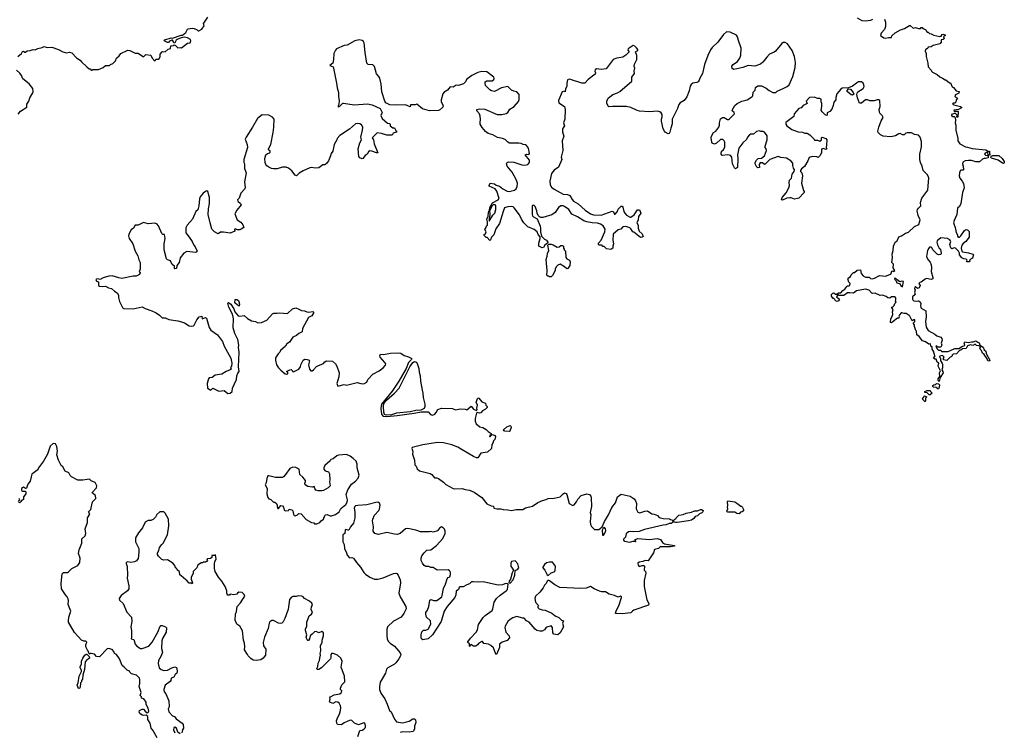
# Model space of a CAD drawing. Extents: x 2029662 to 2246637, y 225654 to 401419.
# Tile 60 of 256: x 2133926 to 2147117, y 264172 to 273716. Entities that reach past the tile are written whole.
import ezdxf

# ---------------------------------------------------------------- set-up
doc = ezdxf.new("R2010")
doc.units = 0

msp = doc.modelspace()

# ---------------------------------------------------------------- linework, layer by layer
at = {"layer": '0CON20XD'}
for points in [[(2133902, 273225), (2133948, 273265), (2133965, 273292), (2133977, 273297), (2133993, 273283), (2134005, 273282), (2134025, 273298), (2134067, 273303), (2134105, 273318), (2134135, 273312), (2134168, 273332), (2134225, 273342), (2134255, 273358), (2134295, 273342), (2134355, 273349), (2134445, 273316), (2134504, 273284), (2134555, 273274), (2134595, 273280), (2134625, 273273), (2134685, 273207), (2134734, 273174), (2134752, 273152), (2134824, 273084), (2134855, 273060), (2134868, 273058), (2134885, 273040), (2134895, 273040), (2134905, 273050), (2134982, 273048), (2135045, 273078), (2135075, 273102), (2135127, 273103), (2135143, 273117), (2135175, 273130), (2135210, 273165), (2135225, 273200), (2135259, 273231), (2135280, 273265), (2135375, 273308), (2135400, 273305), (2135475, 273270), (2135515, 273270), (2135585, 273220), (2135618, 273252), (2135682, 273242), (2135702, 273202), (2135735, 273160), (2135752, 273188), (2135785, 273187), (2135795, 273192), (2135810, 273225), (2135808, 273255), (2135835, 273288), (2135845, 273292), (2135875, 273288), (2135915, 273322), (2135945, 273331), (2135953, 273367), (2135985, 273372), (2135995, 273380), (2136015, 273371), (2136045, 273341), (2136075, 273344), (2136095, 273339), (2136175, 273402), (2136210, 273405), (2136220, 273435), (2136213, 273453), (2136174, 273474), (2136135, 273481), (2136087, 273473), (2136035, 273452), (2136020, 273440), (2136005, 273408), (2135995, 273400), (2135985, 273420), (2135975, 273440), (2135965, 273442), (2135933, 273427), (2135918, 273412), (2135905, 273410), (2135860, 273435), (2135870, 273445), (2135955, 273472), (2135975, 273468), (2136091, 273509), (2136105, 273508), (2136152, 273545), (2136175, 273588), (2136185, 273592), (2136235, 273602), (2136265, 273600), (2136305, 273580), (2136315, 273568), (2136325, 273568), (2136365, 273590), (2136397, 273633), (2136390, 273665), (2136400, 273685), (2136445, 273748)], [(2145145, 273740), (2145210, 273705), (2145255, 273699), (2145328, 273712), (2145355, 273723)], [(2145513, 273725), (2145524, 273685), (2145526, 273624), (2145510, 273585), (2145468, 273535), (2145460, 273505), (2145503, 273473), (2145525, 273470), (2145565, 273480), (2145605, 273480), (2145612, 273498), (2145655, 273540), (2145725, 273580), (2145781, 273599), (2145845, 273640), (2145855, 273640), (2145895, 273602), (2145925, 273610), (2145965, 273600), (2145995, 273600), (2146005, 273610), (2146015, 273610), (2146025, 273600), (2146060, 273585), (2146070, 273565), (2146085, 273550), (2146098, 273548), (2146115, 273530), (2146135, 273528), (2146171, 273511), (2146255, 273490), (2146273, 273497), (2146284, 273516), (2146295, 273523), (2146323, 273515), (2146323, 273505), (2146302, 273485), (2146310, 273465), (2146297, 273453), (2146272, 273448), (2146272, 273415), (2146255, 273392), (2146165, 273370), (2146137, 273353), (2146095, 273350), (2146090, 273335), (2146075, 273320), (2146060, 273315), (2146058, 273295), (2146070, 273265), (2146068, 273225), (2146092, 273135), (2146098, 273085), (2146135, 273040), (2146140, 273025), (2146153, 273013), (2146215, 272982), (2146255, 272950), (2146290, 272935), (2146325, 272910), (2146335, 272910), (2146382, 272872), (2146395, 272870), (2146420, 272815), (2146435, 272810), (2146470, 272765), (2146510, 272755), (2146508, 272732), (2146465, 272712), (2146452, 272695), (2146458, 272685), (2146490, 272665), (2146470, 272645), (2146468, 272612), (2146455, 272600), (2146433, 272597), (2146422, 272585), (2146440, 272575), (2146530, 272555), (2146542, 272545), (2146542, 272538), (2146505, 272512), (2146440, 272505), (2146445, 272490), (2146495, 272490), (2146500, 272485), (2146495, 272410), (2146482, 272412), (2146480, 272425), (2146490, 272435), (2146455, 272470), (2146448, 272462), (2146410, 272445), (2146410, 272435), (2146425, 272420), (2146445, 272420), (2146460, 272405), (2146462, 272365), (2146457, 272335), (2146467, 272305), (2146467, 272263), (2146468, 272235), (2146494, 272125), (2146494, 272094), (2146522, 272055), (2146595, 272012), (2146625, 272011), (2146685, 271991), (2146868, 271975), (2146905, 271950), (2146913, 271957), (2146920, 271955), (2146920, 271925), (2146928, 271915), (2146917, 271903), (2146900, 271900), (2146898, 271938), (2146885, 271940), (2146862, 271928), (2146852, 271915), (2146864, 271904), (2146885, 271898), (2146900, 271900), (2146900, 271865), (2146865, 271858), (2146855, 271862), (2146825, 271850), (2146785, 271812), (2146735, 271812), (2146675, 271829), (2146635, 271829), (2146594, 271826), (2146562, 271808), (2146557, 271785), (2146567, 271755), (2146570, 271705), (2146565, 271700), (2146535, 271700), (2146525, 271690), (2146516, 271664), (2146514, 271626), (2146523, 271593), (2146554, 271554), (2146571, 271521), (2146578, 271465), (2146557, 271403), (2146534, 271255), (2146516, 271215), (2146488, 271192), (2146481, 271105), (2146444, 271026), (2146438, 270995), (2146460, 270935), (2146472, 270865), (2146488, 270835), (2146488, 270818), (2146500, 270805), (2146515, 270803), (2146535, 270822), (2146583, 270895), (2146595, 270902), (2146605, 270906), (2146625, 270901), (2146645, 270878), (2146644, 270805), (2146603, 270747), (2146565, 270718), (2146548, 270695), (2146537, 270655), (2146548, 270615), (2146555, 270608), (2146635, 270593), (2146694, 270574), (2146702, 270565), (2146689, 270521), (2146652, 270498), (2146657, 270487), (2146652, 270475), (2146620, 270475), (2146612, 270485), (2146617, 270497), (2146605, 270510), (2146574, 270514), (2146548, 270525), (2146518, 270568), (2146517, 270587), (2146502, 270615), (2146462, 270655), (2146445, 270660), (2146415, 270649), (2146399, 270659), (2146387, 270705), (2146399, 270745), (2146397, 270755), (2146385, 270770), (2146355, 270784), (2146265, 270793), (2146216, 270754), (2146214, 270735), (2146220, 270700), (2146245, 270658), (2146262, 270642), (2146272, 270585), (2146267, 270573), (2146235, 270569), (2146215, 270577), (2146160, 270635), (2146149, 270655), (2146135, 270670), (2146115, 270668), (2146104, 270656), (2146086, 270624), (2146074, 270546), (2146092, 270505), (2146125, 270467), (2146139, 270435), (2146142, 270395), (2146138, 270345), (2146159, 270265), (2146157, 270245), (2146135, 270237), (2146075, 270250), (2146055, 270243), (2146005, 270201), (2145984, 270196), (2145972, 270185), (2145990, 270155), (2145976, 270124), (2145955, 270117), (2145925, 270138), (2145920, 270135), (2145914, 270115), (2145922, 270095), (2145915, 270065), (2145921, 270035), (2145888, 270005), (2145886, 269975), (2145892, 269962), (2145903, 269953), (2145934, 269946), (2145965, 269950), (2145988, 269938), (2145999, 269915), (2145992, 269885), (2145997, 269865), (2146005, 269853), (2146067, 269817), (2146070, 269735), (2146060, 269675), (2146068, 269598), (2146095, 269553), (2146185, 269506), (2146212, 269482), (2146265, 269462), (2146278, 269448), (2146283, 269425), (2146270, 269385), (2146280, 269355), (2146268, 269332), (2146258, 269328)], [(2143557, 273437), (2143544, 273485), (2143528, 273508), (2143445, 273550), (2143395, 273553), (2143355, 273520), (2143277, 273415), (2143202, 273345), (2143179, 273311), (2143144, 273235), (2143102, 273115), (2143073, 272995), (2143038, 272935), (2143030, 272905), (2143016, 272884), (2142997, 272873), (2142945, 272868), (2142921, 272849), (2142908, 272825), (2142897, 272765), (2142863, 272685), (2142828, 272635), (2142775, 272602), (2142755, 272580), (2142740, 272525), (2142669, 272385), (2142668, 272322), (2142647, 272265), (2142635, 272208), (2142625, 272190), (2142615, 272188), (2142575, 272210), (2142563, 272225), (2142546, 272255), (2142523, 272355), (2142522, 272385), (2142534, 272415), (2142532, 272445), (2142519, 272469), (2142502, 272482), (2142465, 272490), (2142366, 272484), (2142231, 272491), (2142200, 272500), (2142115, 272540), (2142055, 272554), (2141866, 272554), (2141825, 272548), (2141814, 272554), (2141794, 272594), (2141793, 272627), (2141810, 272665), (2141830, 272685), (2141874, 272716), (2141935, 272737), (2141968, 272755), (2142127, 272895), (2142127, 272945), (2142162, 272995), (2142160, 273025), (2142168, 273065), (2142158, 273088), (2142161, 273119), (2142192, 273185), (2142192, 273235), (2142178, 273285), (2142206, 273304), (2142209, 273315), (2142191, 273341), (2142165, 273363), (2142145, 273370), (2142078, 273325), (2142075, 273310), (2142092, 273285), (2142045, 273240), (2142005, 273214), (2141925, 273201), (2141876, 273184), (2141785, 273056), (2141715, 273049), (2141655, 273059), (2141635, 273046), (2141629, 273025), (2141640, 273005), (2141636, 272985), (2141542, 272915), (2141495, 272868), (2141455, 272864), (2141305, 272914), (2141285, 272919), (2141265, 272912), (2141256, 272865), (2141256, 272825), (2141240, 272785), (2141235, 272750), (2141225, 272760), (2141195, 272748), (2141146, 272635), (2141150, 272605), (2141223, 272553), (2141234, 272515), (2141231, 272385), (2141212, 272335), (2141224, 272295), (2141196, 272255), (2141196, 272215), (2141206, 272185), (2141214, 272155), (2141194, 272095), (2141202, 271965), (2141179, 271875), (2141187, 271845), (2141145, 271742), (2141085, 271700), (2141052, 271655), (2141028, 271555), (2141031, 271505), (2141050, 271475), (2141085, 271446), (2141205, 271378), (2141263, 271373), (2141295, 271360), (2141327, 271307), (2141347, 271287), (2141409, 271249), (2141502, 271165), (2141575, 271118), (2141615, 271102), (2141715, 271098), (2141865, 271152), (2141880, 271145), (2141895, 271110), (2141905, 271110), (2141930, 271145), (2141942, 271178), (2141985, 271218), (2141995, 271218), (2142006, 271206), (2142018, 271148), (2142035, 271123), (2142055, 271100), (2142105, 271073), (2142115, 271073), (2142159, 271101), (2142201, 271169), (2142229, 271169), (2142248, 271125), (2142218, 271082), (2142210, 271035), (2142192, 270995), (2142212, 270965), (2142212, 270922), (2142223, 270883), (2142266, 270846), (2142277, 270813), (2142267, 270803), (2142245, 270800), (2142155, 270872), (2142142, 270875), (2142115, 270917), (2142100, 270930), (2142045, 270947), (2142008, 270942), (2141978, 270912), (2141945, 270900), (2141878, 270845), (2141873, 270765), (2141882, 270715), (2141872, 270685), (2141872, 270655), (2141845, 270640), (2141788, 270648), (2141755, 270680), (2141735, 270680), (2141728, 270698), (2141688, 270698), (2141680, 270705), (2141682, 270725), (2141718, 270765), (2141766, 270874), (2141769, 270909), (2141742, 270955), (2141705, 270977), (2141665, 270990), (2141595, 270994), (2141525, 271009), (2141484, 271024), (2141400, 271075), (2141325, 271112), (2141282, 271172), (2141226, 271216), (2141205, 271223), (2141175, 271223), (2141145, 271202), (2141099, 271135), (2141055, 271104), (2140935, 271067), (2140908, 271068), (2140890, 271075), (2140873, 271093), (2140858, 271125), (2140853, 271155), (2140832, 271215), (2140815, 271232), (2140795, 271228), (2140790, 271215), (2140790, 271105), (2140795, 271090), (2140810, 271075), (2140858, 271048), (2140897, 270953), (2140904, 270925), (2140903, 270875), (2140917, 270815), (2140955, 270776), (2140984, 270764), (2141002, 270735), (2140999, 270721), (2140962, 270698), (2140943, 270667), (2140925, 270662), (2140882, 270685), (2140883, 270725), (2140900, 270785), (2140897, 270807), (2140871, 270841), (2140860, 270875), (2140820, 270905), (2140735, 270944), (2140679, 270995), (2140649, 271045), (2140624, 271104), (2140552, 271195), (2140535, 271210), (2140515, 271214), (2140465, 271210), (2140422, 271195), (2140401, 271149), (2140353, 270985), (2140306, 270914), (2140277, 270835), (2140247, 270803), (2140235, 270770), (2140225, 270760), (2140188, 270798), (2140175, 270800), (2140150, 270825), (2140150, 270845), (2140165, 270850), (2140176, 270874), (2140157, 270905), (2140177, 270935), (2140180, 270955), (2140192, 270965), (2140193, 271007), (2140185, 271045), (2140202, 271085), (2140205, 271134), (2140215, 271160), (2140220, 271160), (2140224, 271115), (2140222, 271068), (2140214, 271056), (2140215, 271020), (2140265, 271098), (2140292, 271125), (2140306, 271174), (2140306, 271225), (2140295, 271238), (2140275, 271239), (2140252, 271218), (2140225, 271160), (2140218, 271165), (2140225, 271203), (2140258, 271265), (2140337, 271305), (2140348, 271322), (2140319, 271419), (2140295, 271451), (2140217, 271485), (2140214, 271496), (2140230, 271525), (2140285, 271516), (2140309, 271499), (2140355, 271485), (2140399, 271449), (2140455, 271421), (2140485, 271414), (2140557, 271435), (2140575, 271450), (2140590, 271480), (2140594, 271525), (2140578, 271575), (2140524, 271675), (2140457, 271755), (2140446, 271785), (2140456, 271805), (2140475, 271813), (2140545, 271809), (2140655, 271774), (2140695, 271768), (2140732, 271778), (2140756, 271805), (2140754, 271834), (2140697, 271905), (2140715, 271913), (2140745, 271910), (2140754, 271925), (2140742, 271995), (2140715, 272032), (2140702, 272042), (2140673, 272043), (2140645, 272058), (2140615, 272063), (2140486, 272064), (2140465, 272076), (2140430, 272110), (2140394, 272124), (2140325, 272138), (2140265, 272172), (2140204, 272194), (2140165, 272221), (2140121, 272271), (2140097, 272315), (2140094, 272335), (2140101, 272385), (2140096, 272426), (2140084, 272454), (2140048, 272495), (2140048, 272512), (2140085, 272522), (2140156, 272516), (2140324, 272446), (2140384, 272446), (2140445, 272461), (2140467, 272475), (2140494, 272516), (2140550, 272555), (2140608, 272622), (2140617, 272647), (2140618, 272715), (2140588, 272748), (2140545, 272758), (2140513, 272773), (2140465, 272821), (2140382, 272805), (2140285, 272753), (2140245, 272762), (2140225, 272776), (2140167, 272835), (2140160, 272865), (2140164, 272885), (2140185, 272897), (2140255, 272898), (2140278, 272915), (2140283, 272927), (2140280, 272945), (2140185, 273017), (2140115, 273024), (2140065, 273008), (2139985, 272970), (2139914, 272916), (2139898, 272885), (2139871, 272859), (2139805, 272836), (2139775, 272839), (2139735, 272813), (2139695, 272816), (2139658, 272772), (2139612, 272745), (2139596, 272724), (2139572, 272645), (2139571, 272615), (2139600, 272565), (2139596, 272545), (2139555, 272508), (2139535, 272498), (2139415, 272494), (2139322, 272522), (2139245, 272586), (2139222, 272578), (2139160, 272575), (2139155, 272550), (2139095, 272576), (2138969, 272571), (2138885, 272574), (2138833, 272605), (2138817, 272625), (2138779, 272749), (2138768, 272855), (2138749, 272935), (2138738, 272955), (2138705, 272989), (2138679, 273089), (2138655, 273112), (2138595, 273118), (2138575, 273135), (2138552, 273275), (2138542, 273405), (2138531, 273425), (2138515, 273439), (2138475, 273446), (2138415, 273434), (2138315, 273376), (2138271, 273369), (2138172, 273325), (2138155, 273310), (2138136, 273265), (2138132, 273185), (2138120, 273135), (2138082, 273105), (2138126, 273086), (2138134, 273045), (2138171, 272865), (2138177, 272805), (2138195, 272740), (2138197, 272685), (2138207, 272635), (2138200, 272580), (2138190, 272555), (2138195, 272548), (2138215, 272556), (2138255, 272597), (2138265, 272599), (2138405, 272577), (2138585, 272588), (2138647, 272577), (2138756, 272526), (2138783, 272475), (2138764, 272435), (2138782, 272392), (2138855, 272332), (2138880, 272325), (2138890, 272315), (2138888, 272295), (2138925, 272270), (2138946, 272266), (2138965, 272230), (2138980, 272225), (2138968, 272212), (2138930, 272195), (2138915, 272170), (2138845, 272170), (2138775, 272194), (2138715, 272199), (2138668, 272152), (2138648, 272132), (2138667, 272105), (2138673, 272055), (2138722, 271935), (2138705, 271932), (2138645, 271956), (2138615, 271959), (2138597, 271945), (2138579, 271915), (2138554, 271896), (2138525, 271857), (2138515, 271853), (2138485, 271867), (2138471, 271885), (2138462, 271985), (2138484, 272065), (2138506, 272105), (2138497, 272145), (2138520, 272235), (2138521, 272275), (2138507, 272307), (2138485, 272321), (2138455, 272326), (2138425, 272320), (2138345, 272248), (2138215, 272166), (2138178, 272125), (2138174, 272105), (2138139, 272045), (2138119, 271955), (2138097, 271923), (2138092, 271895), (2138065, 271827), (2138035, 271788), (2138016, 271774), (2138004, 271774)], [(2146258, 269328), (2146225, 269330), (2146208, 269348), (2146200, 269345), (2146212, 269312), (2146235, 269290), (2146265, 269290), (2146275, 269270), (2146365, 269271), (2146455, 269311), (2146506, 269314), (2146555, 269344), (2146580, 269350), (2146588, 269355), (2146580, 269385), (2146588, 269402), (2146633, 269393), (2146675, 269402), (2146699, 269401), (2146737, 269417), (2146760, 269395), (2146780, 269390), (2146791, 269361), (2146812, 269342), (2146832, 269332), (2146848, 269295), (2146868, 269275), (2146873, 269245), (2146924, 269155), (2146919, 269141), (2146896, 269146), (2146886, 269175), (2146845, 269232), (2146825, 269250), (2146809, 269285), (2146792, 269305), (2146791, 269319), (2146800, 269335), (2146777, 269347), (2146745, 269351), (2146725, 269372), (2146695, 269354), (2146665, 269362), (2146636, 269354), (2146624, 269346), (2146607, 269313), (2146555, 269306), (2146535, 269289), (2146515, 269287), (2146475, 269240), (2146430, 269235), (2146420, 269225), (2146420, 269215), (2146405, 269200), (2146390, 269195), (2146345, 269150), (2146302, 269162), (2146300, 269185), (2146310, 269195), (2146295, 269212), (2146285, 269218), (2146255, 269208), (2146250, 269195), (2146260, 269185), (2146260, 269145), (2146280, 269125), (2146280, 269115), (2146290, 269105), (2146289, 269055), (2146278, 269025), (2146294, 269004), (2146297, 268985), (2146258, 268922), (2146245, 268870), (2146232, 268885), (2146232, 268905), (2146252, 268938), (2146249, 268985), (2146263, 269015), (2146231, 269075), (2146240, 269115), (2146219, 269129), (2146205, 269170), (2146185, 269170), (2146170, 269185), (2146187, 269203), (2146187, 269215), (2146168, 269275), (2146148, 269305), (2146148, 269328), (2146133, 269345), (2146130, 269375), (2146105, 269372), (2146062, 269402), (2146020, 269415), (2145975, 269472), (2145944, 269494), (2145940, 269545), (2145930, 269555), (2145913, 269605), (2145912, 269625), (2145900, 269645), (2145900, 269655), (2145920, 269675), (2145918, 269695), (2145904, 269696), (2145882, 269682), (2145852, 269745), (2145842, 269755), (2145802, 269782), (2145775, 269780), (2145745, 269792), (2145735, 269790), (2145712, 269765), (2145702, 269745), (2145710, 269735), (2145705, 269720), (2145685, 269720), (2145628, 269672), (2145605, 269658), (2145590, 269660), (2145598, 269715), (2145607, 269725), (2145622, 269768), (2145620, 269805), (2145627, 269835), (2145610, 269855), (2145610, 269865), (2145625, 269870), (2145641, 269889), (2145650, 269915), (2145670, 269935), (2145660, 269945), (2145664, 269966), (2145662, 269992), (2145645, 270006), (2145606, 270004), (2145582, 269988), (2145555, 269992), (2145535, 270008), (2145485, 270028), (2145455, 270022), (2145385, 270052), (2145355, 270048), (2145340, 270055), (2145305, 270092), (2145255, 270107), (2145136, 270084), (2145096, 270054), (2145045, 270060), (2145015, 270057), (2144965, 270022), (2144905, 270020), (2144895, 270030), (2144885, 270030), (2144870, 270005), (2144890, 269985), (2144910, 269975), (2144895, 269952), (2144876, 269944), (2144855, 269950), (2144848, 269968), (2144835, 269980), (2144825, 269980), (2144800, 270015), (2144803, 270035), (2144820, 270055), (2144835, 270057), (2144855, 270042), (2144868, 270042), (2144894, 270056), (2144925, 270060), (2144952, 270088), (2144982, 270105), (2145005, 270142), (2145018, 270152), (2145035, 270150), (2145048, 270162), (2145050, 270185), (2145033, 270203), (2145020, 270245), (2145023, 270255), (2145058, 270275), (2145065, 270300), (2145095, 270330), (2145108, 270332), (2145145, 270362), (2145188, 270368), (2145198, 270315), (2145227, 270287), (2145258, 270268), (2145305, 270268), (2145325, 270252), (2145345, 270247), (2145376, 270254), (2145445, 270290), (2145525, 270283), (2145585, 270302), (2145595, 270310), (2145611, 270349), (2145622, 270352), (2145634, 270344), (2145649, 270355), (2145627, 270395), (2145630, 270440), (2145612, 270465), (2145621, 270531), (2145613, 270575), (2145629, 270625), (2145632, 270685), (2145655, 270738), (2145680, 270755), (2145702, 270808), (2145738, 270822), (2145795, 270858), (2145831, 270869), (2145914, 270946), (2145970, 270975), (2145990, 271035), (2145962, 271095), (2145950, 271155), (2145954, 271175), (2145965, 271193), (2145998, 271222), (2145996, 271266), (2146013, 271325), (2146093, 271435), (2146107, 271597), (2146089, 271639), (2146028, 271695), (2146018, 271755), (2145993, 271805), (2145987, 271843), (2145986, 271915), (2146008, 272015), (2146006, 272085), (2145988, 272145), (2145965, 272170), (2145915, 272180), (2145875, 272199), (2145815, 272201), (2145798, 272195), (2145776, 272174), (2145753, 272173), (2145722, 272192), (2145705, 272188), (2145661, 272159), (2145595, 272146), (2145495, 272155), (2145456, 272175), (2145426, 272205), (2145422, 272225), (2145434, 272275), (2145468, 272362), (2145493, 272405), (2145480, 272435), (2145450, 272465), (2145444, 272484), (2145442, 272515), (2145454, 272555), (2145447, 272635), (2145435, 272642), (2145415, 272643), (2145375, 272630), (2145315, 272630), (2145283, 272643), (2145257, 272643), (2145205, 272600), (2145175, 272600), (2145151, 272671), (2145142, 272715), (2145146, 272734), (2145155, 272750), (2145228, 272795), (2145238, 272822), (2145236, 272846), (2145225, 272867), (2145205, 272882), (2145165, 272882), (2145135, 272866), (2145085, 272824), (2145028, 272802), (2144945, 272798), (2144925, 272788), (2144871, 272725), (2144859, 272675), (2144859, 272645), (2144835, 272610), (2144826, 272565), (2144805, 272520), (2144778, 272485), (2144745, 272470), (2144742, 272438), (2144735, 272432), (2144715, 272442), (2144675, 272482), (2144663, 272505), (2144670, 272555), (2144670, 272595), (2144662, 272615), (2144665, 272650), (2144645, 272662), (2144615, 272660), (2144575, 272677), (2144508, 272672), (2144463, 272625), (2144476, 272594), (2144424, 272566), (2144395, 272536), (2144362, 272525), (2144303, 272455), (2144295, 272420), (2144191, 272339), (2144188, 272318), (2144202, 272295), (2144270, 272245), (2144354, 272214), (2144415, 272212), (2144445, 272198), (2144475, 272198), (2144513, 272173), (2144570, 272115), (2144574, 272104), (2144615, 272102), (2144645, 272091), (2144666, 272105), (2144668, 272132), (2144678, 272142), (2144725, 272127), (2144739, 272105), (2144736, 272035), (2144728, 272005), (2144738, 271985), (2144725, 271978), (2144695, 271989), (2144667, 271983), (2144666, 271935), (2144645, 271892), (2144625, 271870), (2144605, 271878), (2144545, 271882), (2144501, 271869), (2144486, 271824), (2144438, 271752), (2144401, 271719), (2144385, 271698), (2144387, 271685), (2144403, 271665), (2144413, 271627), (2144401, 271525), (2144428, 271428), (2144437, 271415), (2144435, 271400), (2144363, 271327), (2144345, 271320), (2144305, 271313), (2144262, 271332), (2144245, 271332), (2144205, 271328), (2144145, 271298), (2144132, 271302), (2144141, 271335), (2144195, 271397), (2144231, 271465), (2144239, 271495), (2144234, 271535), (2144240, 271565), (2144265, 271592), (2144274, 271646), (2144302, 271685), (2144304, 271704), (2144293, 271727), (2144283, 271765), (2144284, 271795), (2144255, 271826), (2144200, 271860), (2144125, 271869), (2144085, 271884), (2143974, 271846), (2143915, 271780), (2143905, 271777), (2143875, 271801), (2143845, 271797), (2143831, 271775), (2143838, 271735), (2143815, 271734), (2143802, 271742), (2143777, 271785), (2143777, 271805), (2143796, 271835), (2143821, 271859), (2143865, 271862), (2143904, 271895), (2143932, 271965), (2143928, 271988), (2143913, 272005), (2143914, 272024), (2143938, 272105), (2143940, 272160), (2143905, 272208), (2143885, 272220), (2143855, 272220), (2143835, 272228), (2143795, 272220), (2143755, 272183), (2143715, 272182), (2143704, 272176), (2143678, 272145), (2143665, 272110), (2143612, 272065), (2143562, 271995), (2143541, 271905), (2143547, 271855), (2143542, 271735), (2143515, 271720), (2143503, 271733), (2143477, 271785), (2143466, 271875), (2143448, 271898), (2143415, 271906), (2143337, 271897), (2143322, 271915), (2143322, 271935), (2143332, 271958), (2143355, 271972), (2143374, 272015), (2143372, 272075), (2143362, 272095), (2143345, 272112), (2143315, 272112), (2143259, 272061), (2143235, 272048), (2143205, 272062), (2143198, 272075), (2143191, 272135), (2143196, 272155), (2143222, 272205), (2143251, 272225), (2143293, 272275), (2143301, 272305), (2143299, 272335), (2143315, 272390), (2143343, 272407), (2143365, 272408), (2143408, 272378), (2143422, 272378), (2143435, 272388), (2143502, 272455), (2143498, 272475), (2143475, 272490), (2143472, 272505), (2143508, 272565), (2143536, 272594), (2143600, 272625), (2143670, 272645), (2143735, 272682), (2143748, 272695), (2143750, 272745), (2143777, 272773), (2143782, 272808), (2143815, 272830), (2143865, 272830), (2143925, 272800), (2143965, 272768), (2144015, 272742), (2144055, 272742), (2144073, 272757), (2144163, 272797), (2144208, 272822), (2144234, 272846), (2144283, 272955), (2144316, 273076), (2144320, 273145), (2144306, 273225), (2144275, 273302), (2144213, 273393), (2144183, 273413), (2144155, 273410), (2144135, 273398), (2144053, 273297), (2144035, 273282), (2143970, 273255), (2143934, 273216), (2143883, 273147), (2143851, 273119), (2143774, 273094), (2143685, 273103), (2143615, 273074), (2143495, 273048), (2143473, 273063), (2143468, 273095), (2143484, 273116), (2143544, 273156), (2143575, 273202), (2143585, 273240), (2143593, 273335), (2143557, 273437)], [(2133905, 272453), (2133935, 272490), (2134020, 272545), (2134022, 272585), (2134049, 272625), (2134060, 272670), (2134103, 272735), (2134108, 272752), (2134103, 272795), (2134055, 272858), (2133970, 272925), (2133951, 272971), (2133929, 272999), (2133885, 273040)], [(2145085, 272704), (2145065, 272708), (2145012, 272755), (2145012, 272768), (2145029, 272791), (2145055, 272787), (2145092, 272742), (2145099, 272721), (2145085, 272704)], [(2138004, 271774), (2137985, 271771), (2137935, 271732), (2137885, 271729), (2137835, 271736), (2137815, 271731), (2137725, 271694), (2137670, 271660), (2137635, 271627), (2137618, 271635), (2137570, 271690), (2137526, 271726), (2137495, 271740), (2137445, 271743), (2137375, 271721), (2137325, 271720), (2137300, 271725), (2137263, 271743), (2137235, 271760), (2137223, 271775), (2137214, 271805), (2137211, 271855), (2137224, 271906), (2137245, 271922), (2137275, 271934), (2137281, 271945), (2137283, 271955), (2137258, 271975), (2137258, 271985), (2137289, 272045), (2137323, 272207), (2137332, 272275), (2137336, 272386), (2137315, 272410), (2137265, 272438), (2137175, 272442), (2137112, 272395), (2137044, 272276), (2136958, 272145), (2136948, 272115), (2136972, 272045), (2136980, 272005), (2136928, 271845), (2136928, 271805), (2136938, 271785), (2136938, 271725), (2136958, 271665), (2136939, 271545), (2136946, 271464), (2136940, 271450), (2136888, 271392), (2136864, 271326), (2136844, 271305), (2136849, 271285), (2136886, 271255), (2136891, 271235), (2136833, 271165), (2136810, 271115), (2136838, 271035), (2136888, 271005), (2136915, 270970), (2136930, 270935), (2136895, 270910), (2136873, 270903), (2136845, 270903), (2136813, 270917), (2136802, 270905), (2136806, 270884), (2136745, 270859), (2136655, 270871), (2136615, 270870), (2136585, 270850), (2136575, 270851), (2136535, 270874), (2136501, 270911), (2136476, 270995), (2136451, 271105), (2136456, 271185), (2136471, 271255), (2136469, 271335), (2136448, 271415), (2136435, 271422), (2136415, 271417), (2136385, 271392), (2136343, 271345), (2136333, 271315), (2136326, 271224), (2136312, 271168), (2136285, 271147), (2136239, 271045), (2136170, 270965), (2136152, 270928), (2136152, 270862), (2136197, 270805), (2136236, 270745), (2136258, 270695), (2136277, 270675), (2136302, 270615), (2136298, 270605), (2136285, 270600), (2136165, 270613), (2136123, 270587), (2136074, 270525), (2136061, 270465), (2136030, 270425), (2136027, 270383), (2136005, 270380), (2136000, 270385), (2136000, 270415), (2135968, 270438), (2135946, 270485), (2135905, 270502), (2135894, 270514), (2135863, 270635), (2135860, 270715), (2135876, 270784), (2135865, 270840), (2135845, 270838), (2135832, 270852), (2135787, 270955), (2135765, 270982), (2135735, 270990), (2135645, 270980), (2135585, 271000), (2135515, 270963), (2135475, 270964), (2135449, 270925), (2135420, 270900), (2135387, 270845), (2135382, 270822), (2135394, 270785), (2135442, 270715), (2135471, 270615), (2135508, 270555), (2135522, 270502), (2135542, 270465), (2135542, 270375), (2135528, 270345), (2135540, 270325), (2135532, 270305), (2135485, 270279), (2135445, 270282), (2135295, 270252), (2135255, 270258), (2135165, 270286), (2135118, 270282), (2135045, 270258), (2135005, 270237), (2134975, 270247), (2134955, 270242), (2134948, 270235), (2134954, 270214), (2134980, 270205), (2134980, 270155), (2134995, 270146), (2135035, 270141), (2135076, 270146), (2135115, 270123), (2135156, 270116), (2135195, 270080), (2135230, 270060), (2135249, 270025), (2135250, 269995), (2135265, 269940), (2135305, 269860), (2135318, 269848), (2135444, 269844), (2135565, 269871), (2135605, 269846), (2135697, 269817), (2135755, 269789), (2135799, 269759), (2135834, 269724), (2135875, 269721), (2135922, 269702), (2136045, 269684), (2136095, 269670), (2136134, 269654), (2136195, 269616), (2136225, 269610), (2136254, 269616), (2136265, 269627), (2136298, 269695), (2136332, 269738), (2136364, 269744), (2136371, 269711), (2136415, 269726), (2136427, 269717), (2136466, 269595), (2136486, 269556), (2136576, 269496), (2136642, 269405), (2136666, 269345), (2136754, 269185), (2136770, 269115), (2136762, 269075), (2136752, 269058), (2136758, 269035), (2136744, 269026), (2136690, 269005), (2136635, 268970), (2136545, 268953), (2136505, 268922), (2136465, 268918), (2136455, 268908), (2136438, 268845), (2136443, 268783), (2136485, 268753), (2136515, 268782), (2136595, 268743), (2136665, 268752), (2136715, 268708), (2136745, 268712), (2136772, 268738), (2136775, 268780), (2136830, 268895), (2136836, 268944), (2136848, 268982), (2136866, 269006), (2136858, 269065), (2136867, 269265), (2136858, 269325), (2136860, 269355), (2136847, 269435), (2136810, 269515), (2136787, 269587), (2136789, 269715), (2136775, 269770), (2136727, 269865), (2136715, 269920), (2136725, 269928), (2136756, 269906), (2136795, 269845), (2136806, 269805), (2136855, 269749), (2136875, 269744), (2136935, 269754), (2136980, 269715), (2137033, 269683), (2137085, 269673), (2137115, 269656), (2137165, 269662), (2137235, 269691), (2137315, 269777), (2137330, 269785), (2137375, 269784), (2137405, 269792), (2137515, 269780), (2137580, 269845), (2137625, 269856), (2137665, 269838), (2137700, 269820), (2137740, 269815), (2137772, 269802), (2137795, 269799), (2137853, 269807), (2137868, 269795), (2137840, 269750), (2137795, 269728), (2137715, 269580), (2137708, 269535), (2137666, 269514), (2137635, 269487), (2137587, 269465), (2137540, 269395), (2137506, 269374), (2137486, 269344), (2137418, 269285), (2137410, 269265), (2137388, 269242), (2137354, 269186), (2137354, 269154), (2137367, 269095), (2137395, 269052), (2137425, 269022), (2137482, 268975), (2137505, 268968), (2137518, 268975), (2137520, 268995), (2137500, 269005), (2137545, 269028), (2137565, 269030), (2137580, 269015), (2137580, 269005), (2137595, 269000), (2137665, 269037), (2137690, 269065), (2137692, 269095), (2137722, 269155), (2137745, 269170), (2137777, 269167), (2137802, 269155), (2137807, 269147), (2137794, 269094), (2137810, 269035), (2137825, 269014), (2137845, 269014), (2137862, 269025), (2137901, 269069), (2137921, 269079), (2137995, 269113), (2138012, 269135), (2138036, 269146), (2138115, 269141), (2138156, 269106), (2138176, 269076), (2138208, 268985), (2138201, 268935), (2138173, 268845), (2138188, 268808), (2138275, 268832), (2138305, 268820), (2138445, 268857), (2138495, 268842), (2138535, 268840), (2138575, 268860), (2138591, 268895), (2138655, 268969), (2138742, 269015), (2138797, 269053), (2138825, 269090), (2138830, 269105), (2138818, 269125), (2138757, 269195), (2138750, 269215), (2138760, 269235), (2138799, 269231), (2138895, 269249), (2139005, 269256), (2139030, 269250), (2139078, 269218), (2139135, 269200), (2139172, 269185), (2139180, 269175), (2139176, 269165), (2139134, 269125), (2139102, 269045), (2139007, 268873), (2138917, 268743), (2138772, 268565), (2138763, 268507), (2138775, 268433), (2138785, 268416), (2138802, 268405), (2138845, 268401), (2138985, 268413), (2139210, 268445), (2139304, 268466), (2139396, 268466), (2139428, 268428), (2139455, 268421), (2139486, 268435), (2139505, 268457), (2139526, 268494), (2139575, 268511), (2139725, 268510), (2139765, 268492), (2139825, 268502), (2139895, 268500), (2139915, 268492), (2139975, 268538), (2140005, 268498), (2140045, 268483), (2140053, 268495), (2140050, 268515), (2140057, 268555), (2140040, 268595), (2140065, 268650), (2140078, 268648), (2140115, 268600), (2140165, 268580), (2140173, 268553), (2140190, 268535), (2140188, 268522), (2140165, 268500), (2140125, 268478), (2140105, 268452), (2140085, 268447), (2140055, 268453), (2140045, 268447), (2140029, 268375), (2140029, 268339), (2140042, 268305), (2140090, 268265), (2140132, 268252), (2140175, 268228), (2140201, 268201), (2140240, 268175), (2140240, 268150), (2140225, 268150), (2140220, 268135), (2140230, 268135), (2140255, 268160), (2140298, 268145), (2140302, 268135), (2140292, 268095), (2140272, 268075), (2140266, 268044), (2140253, 268025), (2140247, 267973), (2140195, 267922), (2140105, 267912), (2140065, 267848), (2140045, 267848), (2140005, 267868), (2139852, 267955), (2139795, 267993), (2139715, 268023), (2139605, 268047), (2139524, 268054), (2139325, 268022), (2139185, 267987), (2139178, 267975), (2139192, 267932), (2139188, 267895), (2139213, 267815), (2139220, 267755), (2139236, 267736), (2139249, 267699), (2139280, 267675), (2139425, 267640), (2139448, 267625), (2139485, 267580), (2139515, 267582), (2139535, 267572), (2139605, 267522), (2139635, 267492), (2139735, 267438), (2139755, 267433), (2139855, 267437), (2139895, 267423), (2139950, 267415), (2140015, 267387), (2140116, 267316), (2140185, 267233), (2140243, 267203), (2140275, 267200), (2140280, 267175), (2140317, 267167), (2140373, 267167), (2140405, 267154), (2140465, 267151), (2140515, 267141), (2140575, 267156), (2140665, 267156), (2140703, 267177), (2140795, 267199), (2140869, 267251), (2140932, 267278), (2140980, 267290), (2141007, 267303), (2141085, 267308), (2141165, 267326), (2141205, 267366), (2141225, 267377), (2141245, 267370), (2141258, 267355), (2141285, 267238), (2141335, 267210), (2141353, 267217), (2141385, 267258), (2141404, 267295), (2141448, 267345), (2141523, 267367), (2141560, 267355), (2141576, 267336), (2141584, 267314), (2141588, 267195), (2141567, 267115), (2141576, 267085), (2141567, 266995), (2141573, 266955), (2141585, 266930), (2141625, 266890), (2141685, 266890), (2141728, 266922), (2141760, 266995)], [(2147105, 271792), (2147094, 271794), (2147035, 271837), (2146943, 271863), (2146930, 271875), (2146945, 271890), (2146965, 271898), (2147045, 271898), (2147089, 271855), (2147117, 271815), (2147115, 271800), (2147105, 271792)], [(2141025, 270270), (2141015, 270280), (2141002, 270282), (2140990, 270295), (2140992, 270355), (2140980, 270505), (2140993, 270547), (2140997, 270585), (2141014, 270625), (2141002, 270698), (2141015, 270710), (2141045, 270708), (2141075, 270699), (2141125, 270671), (2141155, 270676), (2141175, 270694), (2141195, 270694), (2141212, 270685), (2141210, 270655), (2141220, 270645), (2141220, 270635), (2141240, 270615), (2141243, 270533), (2141254, 270514), (2141290, 270495), (2141302, 270475), (2141298, 270425), (2141268, 270382), (2141255, 270380), (2141225, 270408), (2141165, 270440), (2141135, 270430), (2141113, 270407), (2141098, 270375), (2141098, 270355), (2141065, 270290), (2141045, 270272), (2141025, 270270)], [(2145755, 270140), (2145768, 270208), (2145745, 270216), (2145715, 270207), (2145681, 270231), (2145665, 270252), (2145650, 270255), (2145645, 270240), (2145667, 270217), (2145675, 270193), (2145712, 270182), (2145737, 270147), (2145755, 270140)], [(2136865, 269880), (2136838, 269895), (2136810, 269925), (2136812, 269968), (2136837, 269967), (2136857, 269957), (2136872, 269905), (2136865, 269880)], [(2138835, 268420), (2138815, 268428), (2138805, 268460), (2138798, 268535), (2138806, 268575), (2138838, 268622), (2138946, 268714), (2139008, 268782), (2139152, 269068), (2139193, 269127), (2139215, 269136), (2139235, 269134), (2139248, 269125), (2139271, 269045), (2139277, 268995), (2139292, 268945), (2139296, 268876), (2139316, 268755), (2139328, 268715), (2139332, 268655), (2139353, 268565), (2139354, 268535), (2139345, 268509), (2139302, 268488), (2139235, 268482), (2139156, 268464), (2138975, 268444), (2138905, 268423), (2138835, 268420)], [(2146235, 268773), (2146224, 268774), (2146202, 268792), (2146170, 268795), (2146160, 268805), (2146160, 268815), (2146173, 268827), (2146195, 268830), (2146208, 268842), (2146237, 268837), (2146247, 268827), (2146246, 268794), (2146235, 268773)], [(2146125, 268690), (2146112, 268692), (2146085, 268720), (2146052, 268722), (2146052, 268735), (2146085, 268750), (2146125, 268750), (2146130, 268735), (2146150, 268715), (2146125, 268690)], [(2146055, 268600), (2146025, 268630), (2146020, 268645), (2146038, 268662), (2146045, 268680), (2146080, 268665), (2146060, 268645), (2146060, 268605), (2146055, 268600)], [(2140485, 268199), (2140425, 268203), (2140411, 268211), (2140408, 268225), (2140450, 268265), (2140495, 268280), (2140505, 268270), (2140508, 268255), (2140492, 268205), (2140485, 268199)], [(2134541, 266011), (2134488, 266095), (2134483, 266165), (2134497, 266293), (2134515, 266311), (2134565, 266313), (2134581, 266319), (2134625, 266364), (2134704, 266406), (2134731, 266445), (2134734, 266505), (2134714, 266565), (2134721, 266615), (2134757, 266705), (2134759, 266765), (2134804, 266805), (2134814, 266835), (2134803, 266895), (2134835, 266982), (2134836, 267044), (2134866, 267095), (2134850, 267125), (2134877, 267155), (2134902, 267258), (2134946, 267305), (2134943, 267345), (2134902, 267375), (2134898, 267385), (2134956, 267444), (2134960, 267475), (2134936, 267516), (2134882, 267542), (2134862, 267562), (2134772, 267548), (2134705, 267550), (2134622, 267592), (2134602, 267612), (2134585, 267648), (2134535, 267670), (2134505, 267728), (2134482, 267745), (2134444, 267815), (2134424, 267886), (2134431, 267935), (2134425, 268000), (2134405, 268037), (2134375, 268041), (2134334, 268006), (2134298, 267895), (2134247, 267803), (2134180, 267715), (2134169, 267685), (2134090, 267630), (2134078, 267595), (2134068, 267535), (2134033, 267497), (2134015, 267442), (2134005, 267438), (2133975, 267456), (2133952, 267438), (2133948, 267415), (2133955, 267406), (2133965, 267400), (2134002, 267402), (2134010, 267385), (2134007, 267365), (2133978, 267325), (2133975, 267290), (2133965, 267280), (2133952, 267278), (2133940, 267265), (2133938, 267252), (2133927, 267243), (2133915, 267250)], [(2137905, 266964), (2137948, 266982), (2137966, 267005), (2137995, 267025), (2138014, 267076), (2138024, 267086), (2138045, 267089), (2138085, 267072), (2138105, 267071), (2138155, 267089), (2138205, 267126), (2138229, 267171), (2138296, 267225), (2138312, 267255), (2138316, 267285), (2138300, 267355), (2138322, 267418), (2138369, 267495), (2138425, 267534), (2138460, 267575), (2138472, 267615), (2138449, 267715), (2138448, 267765), (2138432, 267805), (2138395, 267841), (2138355, 267869), (2138305, 267892), (2138195, 267882), (2138176, 267874), (2138125, 267836), (2138093, 267825), (2138084, 267806), (2138014, 267746), (2138001, 267715), (2138001, 267695), (2138020, 267675), (2138061, 267661), (2138077, 267635), (2138082, 267555), (2138076, 267525), (2138086, 267475), (2138058, 267445), (2137995, 267409), (2137975, 267404), (2137925, 267404), (2137895, 267414), (2137879, 267435), (2137872, 267462), (2137845, 267457), (2137786, 267466), (2137750, 267485), (2137744, 267505), (2137757, 267533), (2137756, 267546), (2137721, 267591), (2137678, 267625), (2137669, 267695), (2137625, 267719), (2137585, 267723), (2137547, 267705), (2137489, 267625), (2137462, 267595), (2137445, 267586), (2137355, 267586), (2137265, 267608), (2137250, 267605), (2137235, 267570), (2137227, 267513), (2137214, 267485), (2137241, 267435), (2137237, 267367), (2137250, 267315), (2137265, 267298), (2137289, 267289), (2137325, 267252), (2137345, 267252), (2137365, 267238), (2137376, 267215), (2137374, 267195), (2137385, 267168), (2137395, 267168), (2137425, 267210), (2137446, 267206), (2137460, 267185), (2137471, 267145), (2137485, 267136), (2137525, 267143), (2137538, 267162), (2137573, 267153), (2137585, 267140), (2137592, 267092), (2137605, 267075), (2137617, 267073), (2137646, 267084), (2137667, 267103), (2137695, 267097), (2137765, 267020), (2137835, 266983), (2137865, 266977), (2137876, 266966), (2137905, 266964)], [(2133912, 267265), (2133930, 267285), (2133918, 267305)], [(2141760, 266995), (2141816, 267084), (2141859, 267181), (2141910, 267245), (2141934, 267326), (2141985, 267360), (2142104, 267334), (2142157, 267297), (2142174, 267274), (2142188, 267235), (2142184, 267165), (2142205, 267122), (2142235, 267112), (2142300, 267135), (2142335, 267140), (2142395, 267097), (2142425, 267093), (2142472, 267075), (2142495, 267047), (2142546, 267036), (2142633, 267033), (2142645, 267022), (2142668, 267018), (2142680, 266985), (2142655, 266970), (2142625, 266968), (2142585, 266952), (2142545, 266948), (2142295, 266886), (2142225, 266860), (2142155, 266857), (2142115, 266862), (2142083, 266857), (2142052, 266828), (2142040, 266785), (2142015, 266760), (2142017, 266745), (2142031, 266731), (2142095, 266720), (2142145, 266730), (2142165, 266730), (2142177, 266723), (2142180, 266735), (2142170, 266745), (2142170, 266755), (2142205, 266767), (2142365, 266756), (2142465, 266767), (2142510, 266755), (2142538, 266715), (2142564, 266694), (2142700, 266675), (2142700, 266665), (2142645, 266656), (2142505, 266658), (2142486, 266634), (2142432, 266618), (2142418, 266575), (2142345, 266468), (2142305, 266472), (2142275, 266458), (2142225, 266450), (2142208, 266435), (2142210, 266410), (2142225, 266392), (2142265, 266408), (2142286, 266406), (2142297, 266397), (2142290, 266345), (2142308, 266325), (2142313, 266305), (2142292, 266205), (2142292, 266125), (2142327, 265947), (2142356, 265895), (2142350, 265875), (2142155, 265806), (2142135, 265795), (2142115, 265771), (2141995, 265760), (2141922, 265762), (2141910, 265765), (2141912, 265785), (2141959, 265881), (2141989, 265975), (2141987, 265985), (2141975, 265993), (2141945, 265982), (2141895, 266006), (2141825, 266024), (2141775, 266053), (2141725, 266054), (2141695, 266062), (2141623, 266093), (2141575, 266123), (2141516, 266104), (2141445, 266099), (2141163, 266113), (2141096, 266146), (2141025, 266202), (2141005, 266210), (2140993, 266197), (2140980, 266165), (2140957, 266143), (2140938, 266105), (2140895, 266048), (2140837, 265993), (2140826, 265965), (2140834, 265915), (2140873, 265875), (2140878, 265865), (2140868, 265855), (2140868, 265845), (2140885, 265827), (2140925, 265810), (2140965, 265806), (2141057, 265767), (2141100, 265730), (2141150, 265710), (2141185, 265673), (2141210, 265665), (2141198, 265635), (2141212, 265585), (2141168, 265505), (2141135, 265477), (2141082, 265485), (2141070, 265505), (2141066, 265575), (2141045, 265598), (2140990, 265580), (2140975, 265570), (2140958, 265542), (2140925, 265527), (2140895, 265525), (2140855, 265536), (2140831, 265551), (2140751, 265645), (2140716, 265665), (2140685, 265701), (2140665, 265701), (2140585, 265724), (2140534, 265706), (2140496, 265684), (2140465, 265657), (2140429, 265595), (2140426, 265576), (2140440, 265515), (2140482, 265465), (2140489, 265435), (2140455, 265403), (2140390, 265380), (2140355, 265352), (2140352, 265308), (2140315, 265213), (2140305, 265218), (2140275, 265302), (2140236, 265336), (2140205, 265352), (2140145, 265360), (2140127, 265387), (2140115, 265388), (2140078, 265365), (2140058, 265342), (2140035, 265326), (2140004, 265324), (2139972, 265348), (2139962, 265338), (2139955, 265320), (2139950, 265325), (2139950, 265355), (2139930, 265375), (2139930, 265385), (2139965, 265432), (2140043, 265515), (2140057, 265545), (2140074, 265615), (2140135, 265710), (2140160, 265735), (2140256, 265805), (2140266, 265825), (2140284, 265915), (2140312, 265965), (2140361, 266009), (2140445, 266067), (2140459, 266085), (2140470, 266155), (2140453, 266163), (2140425, 266160), (2140395, 266147), (2140347, 266143), (2140315, 266146), (2140135, 266189), (2140075, 266184), (2140001, 266189), (2139980, 266185), (2139951, 266159), (2139915, 266149), (2139865, 266118), (2139825, 266120), (2139815, 266112), (2139806, 266084), (2139775, 266062), (2139771, 266015), (2139757, 265975), (2139652, 265855), (2139614, 265795), (2139573, 265655), (2139458, 265475), (2139400, 265425), (2139328, 265408), (2139308, 265425), (2139303, 265445), (2139304, 265476), (2139315, 265518), (2139335, 265538), (2139365, 265540), (2139396, 265554), (2139432, 265618), (2139429, 265665), (2139374, 265714), (2139368, 265755), (2139369, 265775), (2139391, 265809), (2139408, 265855), (2139420, 265940), (2139435, 265950), (2139475, 265936), (2139515, 265939), (2139580, 265985), (2139588, 266002), (2139602, 266098), (2139632, 266155), (2139653, 266227), (2139665, 266244), (2139687, 266255), (2139696, 266285), (2139699, 266309), (2139694, 266324), (2139686, 266336), (2139667, 266347), (2139520, 266345), (2139465, 266381), (2139435, 266380), (2139405, 266391), (2139365, 266392), (2139345, 266406), (2139324, 266435), (2139306, 266475), (2139304, 266505), (2139314, 266535), (2139344, 266575), (2139381, 266609), (2139435, 266614), (2139510, 266675), (2139595, 266768), (2139624, 266835), (2139626, 266865), (2139615, 266892), (2139605, 266907), (2139575, 266922), (2139548, 266905), (2139525, 266872), (2139465, 266854), (2139435, 266862), (2139415, 266856), (2139295, 266858), (2139235, 266878), (2139125, 266901), (2139094, 266896), (2139024, 266836), (2138985, 266822), (2138946, 266826), (2138845, 266849), (2138735, 266822), (2138682, 266835), (2138662, 266865), (2138666, 266924), (2138654, 267005), (2138657, 267025), (2138679, 267081), (2138737, 267143), (2138748, 267162), (2138754, 267215), (2138745, 267240), (2138735, 267250), (2138715, 267256), (2138575, 267217), (2138455, 267211), (2138425, 267203), (2138417, 267195), (2138409, 267175), (2138418, 267125), (2138417, 267045), (2138398, 266975), (2138356, 266925), (2138335, 266879), (2138325, 266877), (2138295, 266890), (2138286, 266885), (2138282, 266835), (2138253, 266815), (2138254, 266725), (2138271, 266685), (2138279, 266635), (2138306, 266575), (2138311, 266545), (2138345, 266509), (2138375, 266512), (2138396, 266505), (2138438, 266445), (2138491, 266385), (2138535, 266310), (2138558, 266288), (2138615, 266251), (2138680, 266225), (2138725, 266224), (2138795, 266242), (2138935, 266298), (2138965, 266301), (2138977, 266297), (2138996, 266275), (2139024, 266215), (2139029, 266175), (2139006, 266035), (2139024, 265984), (2139099, 265855), (2139102, 265825), (2139071, 265765), (2139035, 265713), (2138935, 265661), (2138854, 265586), (2138844, 265555), (2138843, 265465), (2138847, 265425), (2138862, 265392), (2138888, 265365), (2138945, 265326), (2139001, 265265), (2139024, 265234), (2139030, 265215), (2139026, 265195), (2139006, 265155), (2138967, 265103), (2138945, 265084), (2138856, 265034), (2138842, 265018), (2138826, 264964), (2138756, 264845), (2138746, 264785), (2138747, 264743), (2138762, 264695), (2138819, 264619), (2138848, 264548), (2138878, 264465), (2138904, 264444), (2138945, 264348), (2138975, 264314), (2139055, 264298), (2139145, 264322), (2139195, 264353), (2139215, 264352), (2139227, 264337), (2139231, 264305), (2139217, 264255), (2139217, 264215), (2139196, 264184), (2139145, 264174), (2139055, 264176), (2139021, 264169)], [(2143565, 267100), (2143533, 267103), (2143505, 267120), (2143415, 267120), (2143402, 267125), (2143398, 267135), (2143412, 267165), (2143408, 267185), (2143412, 267205), (2143410, 267265), (2143415, 267270), (2143505, 267258), (2143535, 267242), (2143585, 267200), (2143595, 267200), (2143605, 267190), (2143622, 267155), (2143622, 267138), (2143607, 267123), (2143582, 267118), (2143565, 267100)], [(2138455, 264117), (2138482, 264198), (2138515, 264200), (2138535, 264213), (2138557, 264235), (2138559, 264265), (2138550, 264290), (2138535, 264297), (2138465, 264270), (2138413, 264293), (2138375, 264330), (2138355, 264334), (2138275, 264300), (2138235, 264271), (2138185, 264278), (2138174, 264295), (2138171, 264325), (2138184, 264365), (2138211, 264415), (2138226, 264464), (2138230, 264505), (2138225, 264528), (2138205, 264563), (2138186, 264576), (2138161, 264579), (2138122, 264558), (2138082, 264575), (2138077, 264585), (2138084, 264615), (2138081, 264635), (2138090, 264645), (2138140, 264675), (2138215, 264688), (2138236, 264704), (2138243, 264725), (2138224, 264745), (2138223, 264765), (2138242, 264808), (2138282, 264848), (2138278, 264925), (2138232, 265045), (2138244, 265125), (2138230, 265165), (2138185, 265204), (2138125, 265228), (2138105, 265226), (2138094, 265205), (2138096, 265165), (2138091, 265155), (2137971, 265035), (2137935, 265011), (2137911, 265011), (2137907, 265025), (2137921, 265055), (2137925, 265098), (2137944, 265135), (2137945, 265165), (2137956, 265205), (2137951, 265225), (2137959, 265265), (2137956, 265335), (2137978, 265375), (2137979, 265405), (2137997, 265465), (2137997, 265505), (2137975, 265522), (2137935, 265502), (2137900, 265520), (2137875, 265517), (2137846, 265484), (2137818, 265465), (2137809, 265425), (2137795, 265403), (2137785, 265402), (2137775, 265412), (2137766, 265445), (2137771, 265475), (2137753, 265535), (2137753, 265557), (2137773, 265587), (2137774, 265646), (2137805, 265732), (2137835, 265756), (2137848, 265775), (2137833, 265815), (2137837, 265853), (2137848, 265875), (2137841, 265901), (2137808, 265928), (2137740, 265965), (2137722, 265985), (2137704, 265994), (2137655, 266000), (2137628, 265992), (2137585, 265990), (2137567, 265983), (2137540, 265950), (2137521, 265815), (2137512, 265792), (2137477, 265695), (2137455, 265653), (2137437, 265635), (2137415, 265629), (2137395, 265632), (2137325, 265670), (2137305, 265668), (2137277, 265653), (2137267, 265633), (2137255, 265560), (2137206, 265445), (2137187, 265375), (2137192, 265332), (2137222, 265285), (2137218, 265205), (2137186, 265164), (2137157, 265143), (2137095, 265133), (2137055, 265140), (2137021, 265161), (2136988, 265195), (2136980, 265215), (2136939, 265275), (2136944, 265315), (2136939, 265365), (2136926, 265406), (2136909, 265529), (2136873, 265593), (2136835, 265620), (2136814, 265674), (2136818, 265755), (2136832, 265788), (2136838, 265855), (2136882, 265905), (2136914, 265956), (2136943, 265995), (2136935, 266018), (2136905, 266042), (2136863, 266047), (2136844, 266036), (2136835, 266022), (2136795, 266011), (2136745, 266020), (2136735, 266010), (2136715, 266010), (2136705, 266020), (2136700, 266035), (2136703, 266065), (2136677, 266125), (2136633, 266195), (2136589, 266249), (2136546, 266325), (2136537, 266365), (2136537, 266433), (2136540, 266455), (2136559, 266495), (2136548, 266548), (2136535, 266540), (2136502, 266538), (2136500, 266515), (2136482, 266498), (2136440, 266495), (2136432, 266485), (2136440, 266475), (2136435, 266460), (2136425, 266460), (2136415, 266450), (2136385, 266450), (2136377, 266443), (2136355, 266440), (2136311, 266409), (2136298, 266375), (2136252, 266325), (2136252, 266305), (2136222, 266245), (2136222, 266225), (2136240, 266175), (2136235, 266160), (2136225, 266170), (2136195, 266170), (2136166, 266206), (2136152, 266212), (2136087, 266267), (2136073, 266283), (2136065, 266320), (2136035, 266350), (2136030, 266365), (2136012, 266375), (2136004, 266405), (2135977, 266437), (2135905, 266483), (2135855, 266479), (2135830, 266485), (2135785, 266530), (2135773, 266553), (2135773, 266577), (2135790, 266605), (2135798, 266645), (2135830, 266685), (2135846, 266705), (2135905, 266818), (2135926, 266935), (2135919, 267025), (2135875, 267107), (2135855, 267126), (2135805, 267123), (2135765, 267090), (2135745, 267053), (2135715, 267021), (2135685, 267009), (2135645, 267007), (2135605, 266988), (2135571, 266909), (2135516, 266845), (2135476, 266775), (2135479, 266725), (2135523, 266635), (2135524, 266585), (2135511, 266499), (2135491, 266469), (2135466, 266454), (2135416, 266444), (2135375, 266456), (2135353, 266445), (2135352, 266432), (2135364, 266394), (2135369, 266275), (2135364, 266234), (2135390, 266135), (2135388, 266095), (2135369, 266065), (2135286, 266004), (2135258, 265965), (2135265, 265942), (2135314, 265895), (2135360, 265780), (2135424, 265715), (2135429, 265655), (2135413, 265585), (2135426, 265534), (2135422, 265485), (2135426, 265445), (2135421, 265425), (2135455, 265414), (2135475, 265352), (2135494, 265324), (2135544, 265294), (2135565, 265292), (2135655, 265324), (2135699, 265381), (2135778, 265512), (2135807, 265593), (2135818, 265602), (2135835, 265602), (2135880, 265585), (2135892, 265572), (2135887, 265515), (2135840, 265430), (2135830, 265395), (2135827, 265295), (2135837, 265245), (2135823, 265195), (2135787, 265135), (2135780, 265095), (2135793, 265035), (2135822, 265012), (2135855, 265000), (2135905, 265002), (2135965, 265037), (2136005, 265047), (2136025, 265038), (2136032, 265025), (2136037, 264985), (2136032, 264965), (2136010, 264945), (2135989, 264911), (2135957, 264895), (2135950, 264865), (2135940, 264850), (2135875, 264802), (2135856, 264744), (2135861, 264715), (2135886, 264686), (2135926, 264594), (2135930, 264515), (2135917, 264485), (2135924, 264445), (2135974, 264394), (2135998, 264385), (2136024, 264354), (2136103, 264295), (2136117, 264275), (2136120, 264225), (2136108, 264205), (2136100, 264165)], [(2142715, 266980), (2142700, 266985), (2142690, 266995), (2142690, 267015), (2142702, 267028), (2142715, 267030), (2142720, 267045), (2142755, 267078), (2142815, 267087), (2142855, 267106), (2142925, 267120), (2142965, 267136), (2143005, 267138), (2143045, 267156), (2143060, 267155), (2143082, 267142), (2143080, 267125), (2143065, 267110), (2143035, 267100), (2143005, 267072), (2142975, 267060), (2142958, 267035), (2142925, 267014), (2142885, 267002), (2142735, 266984), (2142715, 266980)], [(2141745, 266810), (2141765, 266838), (2141778, 266875), (2141775, 266898), (2141755, 266920), (2141742, 266908), (2141731, 266879), (2141734, 266814), (2141745, 266810)], [(2140495, 266170), (2140538, 266215), (2140558, 266275), (2140562, 266338), (2140595, 266354), (2140613, 266375), (2140598, 266428), (2140565, 266470), (2140515, 266460), (2140504, 266436), (2140507, 266395), (2140542, 266345), (2140523, 266307), (2140500, 266225), (2140483, 266197), (2140480, 266175), (2140495, 266170)], [(2141005, 266270), (2141044, 266306), (2141088, 266322), (2141100, 266335), (2141102, 266395), (2141065, 266450), (2141025, 266452), (2140985, 266442), (2140955, 266418), (2140936, 266385), (2140933, 266375), (2140963, 266345), (2140993, 266283), (2141005, 266270)], [(2135767, 264097), (2135709, 264199), (2135686, 264225), (2135672, 264292), (2135644, 264345), (2135642, 264385), (2135619, 264399), (2135585, 264397), (2135565, 264402), (2135536, 264425), (2135526, 264445), (2135530, 264465), (2135568, 264482), (2135585, 264482), (2135606, 264456), (2135635, 264433), (2135647, 264435), (2135656, 264455), (2135646, 264495), (2135621, 264545), (2135622, 264575), (2135588, 264618), (2135560, 264630), (2135557, 264647), (2135540, 264665), (2135553, 264705), (2135528, 264785), (2135536, 264825), (2135536, 264874), (2135530, 264895), (2135493, 264935), (2135425, 264957), (2135402, 264975), (2135395, 264990), (2135365, 265002), (2135326, 265046), (2135297, 265065), (2135264, 265155), (2135224, 265214), (2135196, 265226), (2135188, 265255), (2135165, 265281), (2135115, 265294), (2135100, 265290), (2134995, 265181), (2134955, 265187), (2134928, 265218), (2134885, 265228), (2134872, 265228), (2134865, 265220), (2134852, 265232), (2134850, 265255), (2134833, 265273), (2134814, 265315), (2134813, 265345), (2134825, 265380), (2134812, 265392), (2134785, 265393), (2134755, 265407), (2134659, 265509), (2134582, 265645), (2134579, 265665), (2134586, 265715), (2134611, 265795), (2134576, 265885), (2134581, 265935), (2134575, 265958), (2134562, 265985), (2134541, 266011)], [(2134725, 264760), (2134715, 264760), (2134698, 264805), (2134710, 264835), (2134722, 264925), (2134752, 264985), (2134752, 265005), (2134738, 265035), (2134738, 265055), (2134752, 265085), (2134754, 265125), (2134772, 265165), (2134797, 265203), (2134815, 265220), (2134825, 265220), (2134857, 265187), (2134860, 265165), (2134845, 265150), (2134825, 265142), (2134802, 265115), (2134796, 265014), (2134770, 264935), (2134768, 264885), (2134753, 264867), (2134752, 264848), (2134740, 264835), (2134738, 264775), (2134725, 264760)], [(2136075, 264151), (2136043, 264173), (2136026, 264226), (2136005, 264242), (2135990, 264230), (2135986, 264205), (2136003, 264163)]]:
    msp.add_lwpolyline(points, dxfattribs=at)

doc.saveas('drawing.dxf')
